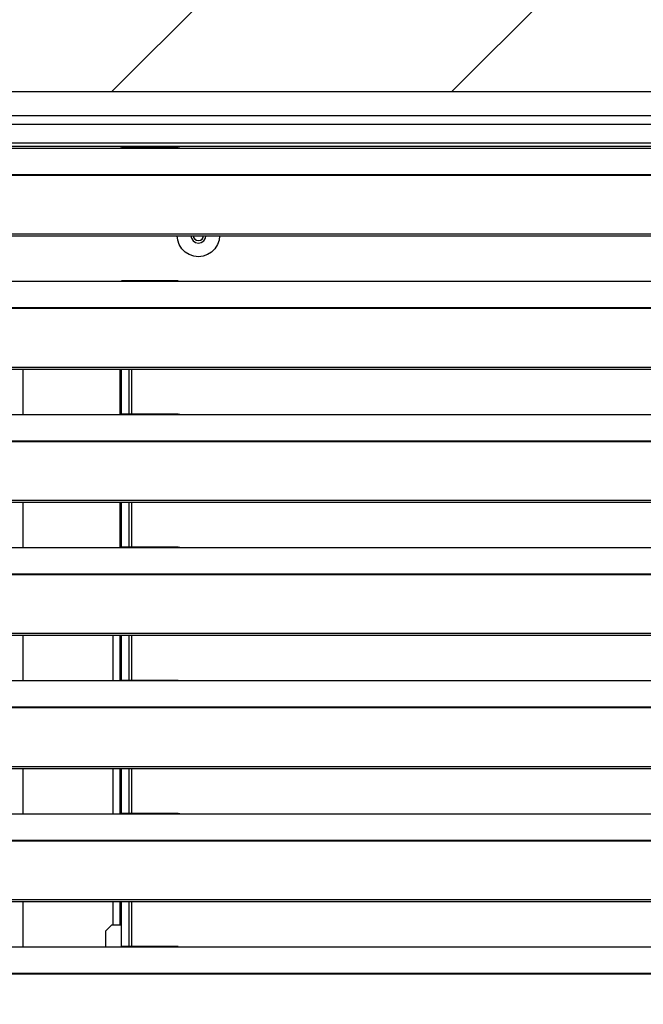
# Model space of a CAD drawing. Header units: millimetres. Extents: x 0 to 39025, y -31299 to 8400.
# Tile 42 of 256: x 7390 to 7596, y -24332 to -24007. Entities that reach past the tile are written whole.
import ezdxf

# ---------------------------------------------------------------- set-up
doc = ezdxf.new("R2010")
doc.units = ezdxf.units.MM
doc.layers.add('ODMIKI funkcionalni', color=253, linetype='Continuous')

# ---------------------------------------------------------------- blocks, each defined once
blk = doc.blocks.new('*U55')
at = {"lineweight": 25}
for points in [[(1148.95, 1255.58), (1148.95, 1255.58), (1.04, 1255.58), (1.04, 1255.58)], [(1148.95, 1255.58), (1148.95, 1255.58), (1.04, 1255.58), (1.04, 1255.58)], [(1.04, 1247.8), (1.04, 1247.8), (1148.95, 1247.8), (1148.95, 1247.8)], [(1145.5, 1244.89), (1145.5, 1244.89), (4.49, 1244.89), (4.49, 1244.89)], [(4.49, 1238.75), (4.49, 1238.75), (1145.5, 1238.75), (1145.5, 1238.75)], [(4.49, 1237.69), (4.49, 1237.69), (1145.5, 1237.69), (1145.5, 1237.69)], [(247, 1237.05), (247, 1237.05), (818, 1237.05), (818, 1237.05)], [(818, 1237.05), (818, 1237.05), (840, 1237.05), (840, 1237.05)], [(838.31, 1237.13), (838.31, 1237.13), (819.65, 1237.13), (819.65, 1237.13)], [(840, 1237.05), (840, 1237.05), (1108, 1237.05), (1108, 1237.05)], [(16.21, 1228.34), (16.21, 1228.34), (1133.33, 1228.34), (1133.33, 1228.34)], [(16.21, 1228.12), (16.21, 1228.12), (1133.33, 1228.12), (1133.33, 1228.12)], [(7.21, 1208.69), (7.21, 1208.69), (1142.79, 1208.69), (1142.79, 1208.69)], [(7.21, 1208.03), (7.21, 1208.03), (1142.79, 1208.03), (1142.79, 1208.03)], [(247, 1193.08), (247, 1193.08), (818, 1193.08), (818, 1193.08)], [(818, 1193.08), (818, 1193.08), (840, 1193.08), (840, 1193.08)], [(838.31, 1193.15), (838.31, 1193.15), (819.65, 1193.15), (819.65, 1193.15)], [(840, 1193.08), (840, 1193.08), (1108, 1193.08), (1108, 1193.08)], [(238.76, 1184.37), (238.76, 1184.37), (1133.33, 1184.37), (1133.33, 1184.37)], [(238.76, 1184.15), (238.76, 1184.15), (1133.33, 1184.15), (1133.33, 1184.15)], [(7.21, 1164.72), (7.21, 1164.72), (1142.79, 1164.72), (1142.79, 1164.72)], [(7.21, 1164.06), (7.21, 1164.06), (1142.79, 1164.06), (1142.79, 1164.06)], [(787, 1164.06), (787, 1164.06), (787, 1149.1), (787, 1149.1)], [(819.2, 1149.15), (819.2, 1149.15), (819.2, 1164.06), (819.2, 1164.06)], [(819.5, 1164.06), (819.5, 1164.06), (819.5, 1149.16), (819.5, 1149.16)], [(822, 1164.06), (822, 1164.06), (822, 1149.18), (822, 1149.18)], [(823, 1149.18), (823, 1149.18), (823, 1164.06), (823, 1164.06)], [(247, 1149.1), (247, 1149.1), (818, 1149.1), (818, 1149.1)], [(818, 1149.1), (818, 1149.1), (840, 1149.1), (840, 1149.1)], [(838.31, 1149.18), (838.31, 1149.18), (819.65, 1149.18), (819.65, 1149.18)], [(840, 1149.1), (840, 1149.1), (1108, 1149.1), (1108, 1149.1)], [(16.21, 1140.39), (16.21, 1140.39), (1133.33, 1140.39), (1133.33, 1140.39)], [(16.21, 1140.17), (16.21, 1140.17), (1133.33, 1140.17), (1133.33, 1140.17)], [(7.21, 1120.74), (7.21, 1120.74), (1142.79, 1120.74), (1142.79, 1120.74)], [(7.21, 1120.09), (7.21, 1120.09), (1142.79, 1120.09), (1142.79, 1120.09)], [(787, 1120.09), (787, 1120.09), (787, 1105.13), (787, 1105.13)], [(819.2, 1105.18), (819.2, 1105.18), (819.2, 1120.09), (819.2, 1120.09)], [(819.5, 1120.09), (819.5, 1120.09), (819.5, 1105.18), (819.5, 1105.18)], [(822, 1120.09), (822, 1120.09), (822, 1105.2), (822, 1105.2)], [(823, 1105.2), (823, 1105.2), (823, 1120.09), (823, 1120.09)], [(247, 1105.13), (247, 1105.13), (818, 1105.13), (818, 1105.13)], [(818, 1105.13), (818, 1105.13), (840, 1105.13), (840, 1105.13)], [(838.31, 1105.2), (838.31, 1105.2), (819.65, 1105.2), (819.65, 1105.2)], [(840, 1105.13), (840, 1105.13), (1108, 1105.13), (1108, 1105.13)], [(16.21, 1096.42), (16.21, 1096.42), (1133.33, 1096.42), (1133.33, 1096.42)], [(16.21, 1096.2), (16.21, 1096.2), (1133.33, 1096.2), (1133.33, 1096.2)], [(7.21, 1076.77), (7.21, 1076.77), (1142.79, 1076.77), (1142.79, 1076.77)], [(7.21, 1076.11), (7.21, 1076.11), (1142.79, 1076.11), (1142.79, 1076.11)], [(787, 1076.11), (787, 1076.11), (787, 1061.15), (787, 1061.15)], [(816.9, 1061.15), (816.9, 1061.15), (816.9, 1076.11), (816.9, 1076.11)], [(819.2, 1061.21), (819.2, 1061.21), (819.2, 1076.11), (819.2, 1076.11)], [(819.5, 1076.11), (819.5, 1076.11), (819.5, 1061.21), (819.5, 1061.21)], [(822, 1076.11), (822, 1076.11), (822, 1061.24), (822, 1061.24)], [(823, 1061.24), (823, 1061.24), (823, 1076.11), (823, 1076.11)], [(247, 1061.15), (247, 1061.15), (818, 1061.15), (818, 1061.15)], [(818, 1061.15), (818, 1061.15), (840, 1061.15), (840, 1061.15)], [(838.31, 1061.24), (838.31, 1061.24), (819.65, 1061.24), (819.65, 1061.24)], [(840, 1061.15), (840, 1061.15), (1108, 1061.15), (1108, 1061.15)], [(16.21, 1052.44), (16.21, 1052.44), (1133.33, 1052.44), (1133.33, 1052.44)], [(16.21, 1052.22), (16.21, 1052.22), (1133.33, 1052.22), (1133.33, 1052.22)], [(7.21, 1032.8), (7.21, 1032.8), (1142.79, 1032.8), (1142.79, 1032.8)], [(7.21, 1032.14), (7.21, 1032.14), (1142.79, 1032.14), (1142.79, 1032.14)], [(787, 1032.14), (787, 1032.14), (787, 1017.18), (787, 1017.18)], [(816.9, 1017.18), (816.9, 1017.18), (816.9, 1032.14), (816.9, 1032.14)], [(819.2, 1017.23), (819.2, 1017.23), (819.2, 1032.14), (819.2, 1032.14)], [(819.5, 1032.14), (819.5, 1032.14), (819.5, 1017.23), (819.5, 1017.23)], [(822, 1032.14), (822, 1032.14), (822, 1017.26), (822, 1017.26)], [(823, 1017.26), (823, 1017.26), (823, 1032.14), (823, 1032.14)], [(247, 1017.18), (247, 1017.18), (818, 1017.18), (818, 1017.18)], [(818, 1017.18), (818, 1017.18), (840, 1017.18), (840, 1017.18)], [(838.31, 1017.26), (838.31, 1017.26), (819.65, 1017.26), (819.65, 1017.26)], [(840, 1017.18), (840, 1017.18), (1108, 1017.18), (1108, 1017.18)], [(16.21, 1008.47), (16.21, 1008.47), (1133.33, 1008.47), (1133.33, 1008.47)], [(16.21, 1008.25), (16.21, 1008.25), (1133.33, 1008.25), (1133.33, 1008.25)], [(7.21, 988.82), (7.21, 988.82), (1142.79, 988.82), (1142.79, 988.82)], [(7.21, 988.16), (7.21, 988.16), (1142.79, 988.16), (1142.79, 988.16)], [(787, 988.16), (787, 988.16), (787, 973.21), (787, 973.21)], [(816.9, 980.39), (816.9, 980.39), (816.9, 988.16), (816.9, 988.16)], [(819.2, 980.39), (819.2, 980.39), (819.2, 988.16), (819.2, 988.16)], [(819.5, 988.16), (819.5, 988.16), (819.5, 973.26), (819.5, 973.26)], [(822, 988.16), (822, 988.16), (822, 973.28), (822, 973.28)], [(823, 973.28), (823, 973.28), (823, 988.16), (823, 988.16)], [(816.3, 980.39), (816.3, 980.39), (814.3, 978.38), (814.3, 978.38)], [(819.5, 980.39), (819.5, 980.39), (816.3, 980.39), (816.3, 980.39)], [(814.3, 978.38), (814.3, 978.38), (814.3, 973.21), (814.3, 973.21)], [(247, 973.21), (247, 973.21), (818, 973.21), (818, 973.21)], [(818, 973.21), (818, 973.21), (840, 973.21), (840, 973.21)], [(838.31, 973.28), (838.31, 973.28), (819.65, 973.28), (819.65, 973.28)], [(840, 973.21), (840, 973.21), (1108, 973.21), (1108, 973.21)], [(16.21, 964.5), (16.21, 964.5), (1133.33, 964.5), (1133.33, 964.5)], [(16.21, 964.28), (16.21, 964.28), (1133.33, 964.28), (1133.33, 964.28)]]:
    blk.add_open_spline(points, degree=3, dxfattribs=at)
for points, knots in [([(818, 1237.05), (818, 1237.05), (819.12, 1237.1), (819.12, 1237.1), (819.12, 1237.1), (819.65, 1237.1), (819.65, 1237.1)], [0, 0, 0, 0, 1, 1, 1, 2, 2, 2, 2]), ([(838.31, 1237.11), (838.31, 1237.11), (838.84, 1237.1), (838.84, 1237.1), (838.84, 1237.1), (840, 1237.05), (840, 1237.05)], [0, 0, 0, 0, 1, 1, 1, 2, 2, 2, 2]), ([(851.99, 1208.03), (851.99, 1208.03), (851.82, 1206.64), (851.82, 1206.64), (851.82, 1206.64), (851.3, 1205.15), (851.3, 1205.15), (851.3, 1205.15), (850.47, 1203.81), (850.47, 1203.81), (850.47, 1203.81), (849.36, 1202.7), (849.36, 1202.7), (849.36, 1202.7), (848.04, 1201.86), (848.04, 1201.86), (848.04, 1201.86), (846.55, 1201.35), (846.55, 1201.35), (846.55, 1201.35), (845, 1201.17), (845, 1201.17), (845, 1201.17), (843.44, 1201.35), (843.44, 1201.35), (843.44, 1201.35), (841.96, 1201.86), (841.96, 1201.86), (841.96, 1201.86), (840.63, 1202.7), (840.63, 1202.7), (840.63, 1202.7), (839.53, 1203.81), (839.53, 1203.81), (839.53, 1203.81), (838.69, 1205.15), (838.69, 1205.15), (838.69, 1205.15), (838.17, 1206.64), (838.17, 1206.64), (838.17, 1206.64), (838, 1208.03), (838, 1208.03)], [0, 0, 0, 0, 1, 1, 1, 2, 2, 2, 3, 3, 3, 4, 4, 4, 5, 5, 5, 6, 6, 6, 7, 7, 7, 8, 8, 8, 9, 9, 9, 10, 10, 10, 11, 11, 11, 12, 12, 12, 13, 13, 13, 14, 14, 14, 14]), ([(842.5, 1208.03), (842.5, 1208.03), (842.69, 1207.24), (842.69, 1207.24), (842.69, 1207.24), (843.23, 1206.42), (843.23, 1206.42), (843.23, 1206.42), (844.04, 1205.88), (844.04, 1205.88), (844.04, 1205.88), (845, 1205.69), (845, 1205.69), (845, 1205.69), (845.95, 1205.88), (845.95, 1205.88), (845.95, 1205.88), (846.77, 1206.42), (846.77, 1206.42), (846.77, 1206.42), (847.31, 1207.24), (847.31, 1207.24), (847.31, 1207.24), (847.49, 1208.03), (847.49, 1208.03)], [0, 0, 0, 0, 1, 1, 1, 2, 2, 2, 3, 3, 3, 4, 4, 4, 5, 5, 5, 6, 6, 6, 7, 7, 7, 8, 8, 8, 8]), ([(843.31, 1208.03), (843.31, 1208.03), (843.43, 1207.55), (843.43, 1207.55), (843.43, 1207.55), (843.8, 1207), (843.8, 1207), (843.8, 1207), (844.35, 1206.62), (844.35, 1206.62), (844.35, 1206.62), (845, 1206.49), (845, 1206.49), (845, 1206.49), (845.65, 1206.62), (845.65, 1206.62), (845.65, 1206.62), (846.2, 1207), (846.2, 1207), (846.2, 1207), (846.57, 1207.55), (846.57, 1207.55), (846.57, 1207.55), (846.69, 1208.03), (846.69, 1208.03)], [0, 0, 0, 0, 1, 1, 1, 2, 2, 2, 3, 3, 3, 4, 4, 4, 5, 5, 5, 6, 6, 6, 7, 7, 7, 8, 8, 8, 8]), ([(818, 1193.08), (818, 1193.08), (819.12, 1193.13), (819.12, 1193.13), (819.12, 1193.13), (819.65, 1193.13), (819.65, 1193.13)], [0, 0, 0, 0, 1, 1, 1, 2, 2, 2, 2]), ([(838.31, 1193.13), (838.31, 1193.13), (838.84, 1193.13), (838.84, 1193.13), (838.84, 1193.13), (840, 1193.08), (840, 1193.08)], [0, 0, 0, 0, 1, 1, 1, 2, 2, 2, 2]), ([(818, 1149.1), (818, 1149.1), (819.12, 1149.15), (819.12, 1149.15), (819.12, 1149.15), (819.65, 1149.16), (819.65, 1149.16)], [0, 0, 0, 0, 1, 1, 1, 2, 2, 2, 2]), ([(838.31, 1149.16), (838.31, 1149.16), (838.84, 1149.16), (838.84, 1149.16), (838.84, 1149.16), (840, 1149.1), (840, 1149.1)], [0, 0, 0, 0, 1, 1, 1, 2, 2, 2, 2]), ([(818, 1105.13), (818, 1105.13), (819.12, 1105.18), (819.12, 1105.18), (819.12, 1105.18), (819.65, 1105.18), (819.65, 1105.18)], [0, 0, 0, 0, 1, 1, 1, 2, 2, 2, 2]), ([(838.31, 1105.19), (838.31, 1105.19), (838.84, 1105.18), (838.84, 1105.18), (838.84, 1105.18), (840, 1105.13), (840, 1105.13)], [0, 0, 0, 0, 1, 1, 1, 2, 2, 2, 2]), ([(818, 1061.15), (818, 1061.15), (819.12, 1061.21), (819.12, 1061.21), (819.12, 1061.21), (819.65, 1061.21), (819.65, 1061.21)], [0, 0, 0, 0, 1, 1, 1, 2, 2, 2, 2]), ([(838.31, 1061.21), (838.31, 1061.21), (838.84, 1061.21), (838.84, 1061.21), (838.84, 1061.21), (840, 1061.15), (840, 1061.15)], [0, 0, 0, 0, 1, 1, 1, 2, 2, 2, 2]), ([(818, 1017.18), (818, 1017.18), (819.12, 1017.23), (819.12, 1017.23), (819.12, 1017.23), (819.65, 1017.23), (819.65, 1017.23)], [0, 0, 0, 0, 1, 1, 1, 2, 2, 2, 2]), ([(838.31, 1017.24), (838.31, 1017.24), (838.84, 1017.23), (838.84, 1017.23), (838.84, 1017.23), (840, 1017.18), (840, 1017.18)], [0, 0, 0, 0, 1, 1, 1, 2, 2, 2, 2]), ([(818, 973.21), (818, 973.21), (819.12, 973.26), (819.12, 973.26), (819.12, 973.26), (819.65, 973.26), (819.65, 973.26)], [0, 0, 0, 0, 1, 1, 1, 2, 2, 2, 2]), ([(838.31, 973.26), (838.31, 973.26), (838.84, 973.26), (838.84, 973.26), (838.84, 973.26), (840, 973.21), (840, 973.21)], [0, 0, 0, 0, 1, 1, 1, 2, 2, 2, 2])]:
    blk.add_open_spline(points, degree=3, knots=knots, dxfattribs=at)

msp = doc.modelspace()

# ---------------------------------------------------------------- hatches: boundary and pattern name
at = {"layer": 'ODMIKI funkcionalni'}
h = msp.add_hatch(dxfattribs=at)
h.set_pattern_fill('ANSI31', color=256, scale=25)
h.set_pattern_definition([(45, (0, -34369.42), (-56.1266, 56.1266), [])])
h.paths.add_polyline_path([(7753.64, -25286.44), (7753.64, -24030.86), (6603.64, -24030.86), (6603.64, -25286.44), (6003.64, -25286.44), (6003.64, -23530.86), (8053.64, -23530.86), (8053.64, -25286.44)])

# ---------------------------------------------------------------- linework, layer by layer
msp.add_lwpolyline([(7753.64, -25286.44), (7753.64, -24030.86), (6603.64, -24030.86), (6603.64, -25286.44), (6003.64, -25286.44), (6003.64, -23530.86), (8053.64, -23530.86), (8053.64, -25286.44)], close=True, dxfattribs=at)

# ---------------------------------------------------------------- block references
at = {"color": 1}
msp.add_blockref('*U55', (6603.64, -25286.44), dxfattribs=at)

doc.saveas('drawing.dxf')
